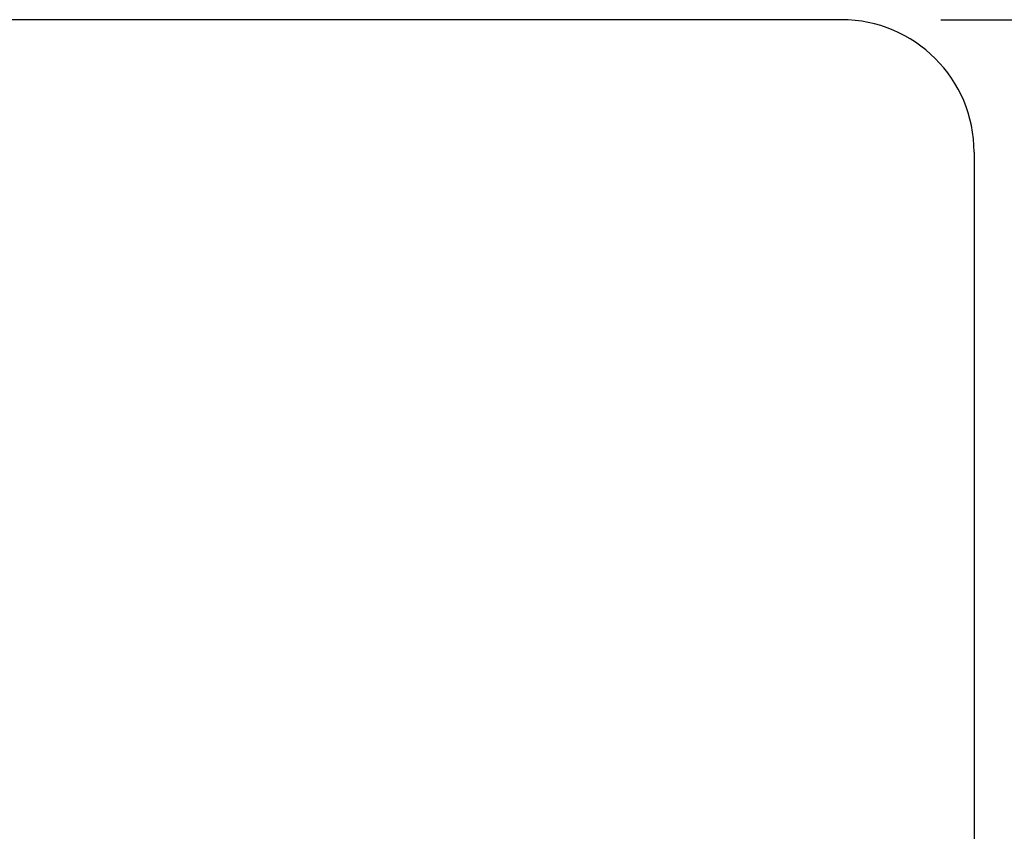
# Model space of a CAD drawing. Header units: millimetres. Extents: x -137 to -29, y 30 to 95.
# Tile 47 of 49: x -44.55 to -37.13, y 66.74 to 72.86. Entities that reach past the tile are written whole.
import ezdxf

# ---------------------------------------------------------------- set-up
doc = ezdxf.new("R2010")
doc.units = ezdxf.units.MM
doc.header["$LTSCALE"] = 0.1
doc.layers.get('DEFPOINTS').update_dxf_attribs({"linetype": 'CONTINUOUS'})
doc.layers.add('DIM', color=4, linetype='CONTINUOUS')
doc.layers.add('OUT', color=3, linetype='CONTINUOUS')
doc.styles.add('DIM-7', font='SIMPLEX.shx', dxfattribs={"width": 0.7, "bigfont": 'chineset.shx'})
doc.dimstyles.new('CNS', dxfattribs={"dimtxt": 3.5, "dimasz": 2.5, "dimexe": 1, "dimexo": 1.5, "dimgap": 0.09, "dimtad": 0, "dimdsep": 46, "dimtxsty": 'DIM-7', "dimcen": 0.09, "dimclrd": 1, "dimclre": 1, "dimclrt": 4, "dimadec": 0, "dimazin": 0, "dimtfac": 1, "dimtix": 1, "dimtmove": 2, "dimatfit": 3, "dimfxl": 1, "dimtvp": 0.971429, "dimtolj": 1, "dimarcsym": 0})

# ---------------------------------------------------------------- blocks, each defined once
blk = doc.blocks.new('*D2')
at = {"layer": 'DEFPOINTS', "color": 0, "transparency": 16777216}
for p in [(-38.3579, 72.8623), (-38.3579, 48.8623), (-29.6993, 48.8623)]:
    blk.add_point(p, dxfattribs=at)
at = {"layer": 'DIM', "color": 7, "lineweight": -2, "transparency": 16777216}
for p, q in [((-37.6079, 72.8623), (-29.1993, 72.8623)), ((-29.6993, 71.6123), (-29.6993, 50.1123)), ((-37.6079, 48.8623), (-29.1993, 48.8623))]:
    blk.add_line(p, q, dxfattribs=at)
at = {"layer": 'DIM', "color": 7, "transparency": 16777216}
for points in [[(-29.9076, 71.6123), (-29.4909, 71.6123), (-29.6993, 72.8623)], [(-29.9076, 50.1123), (-29.4909, 50.1123), (-29.6993, 48.8623)]]:
    blk.add_solid(points, dxfattribs=at)
at = {"layer": 'DIM', "color": 7, "transparency": 16777216, "insert": (-31.3243, 60.8623), "char_height": 1.75, "attachment_point": 5, "rotation": 90, "style": 'DIM-7'}
blk.add_mtext('\\A1;%%C24{\\H1.050000;\\S-0.007^ -0.02;}', dxfattribs=at)

msp = doc.modelspace()

# ---------------------------------------------------------------- linework, layer by layer
at = {"layer": 'OUT', "color": 7, "linetype": 'Continuous'}
for p, q in [((-38.3579, 72.8623), (-52.3579, 72.8623)), ((-37.3579, 71.8623), (-37.3579, 49.8623))]:
    msp.add_line(p, q, dxfattribs=at)
msp.add_arc((-38.3579, 71.8623), 1, 0, 90, dxfattribs=at)

# ---------------------------------------------------------------- dimensions: what is measured, and where the dimension line sits
at = {"layer": 'DIM', "color": 7}
dim = msp.add_linear_dim(base=(-29.6993, 48.8623), p1=(-38.3579, 72.8623), p2=(-38.3579, 48.8623), angle=90, text='%%C<>', dimstyle='CNS', override={"dimscale": 0.5, "dimgap": 0.8, "dimtad": 1, "dimclrd": 7, "dimclre": 7, "dimclrt": 7, "dimadec": 2, "dimazin": 2, "dimtol": 1, "dimtp": -0.007, "dimtm": 0.02, "dimtfac": 0.6, "dimtdec": 3, "dimtmove": 1}, dxfattribs=at)
dim.commit()
dim.dimension.update_dxf_attribs({"geometry": '*D2', "text_midpoint": (-31.3243, 60.8623)})

doc.saveas('drawing.dxf')
